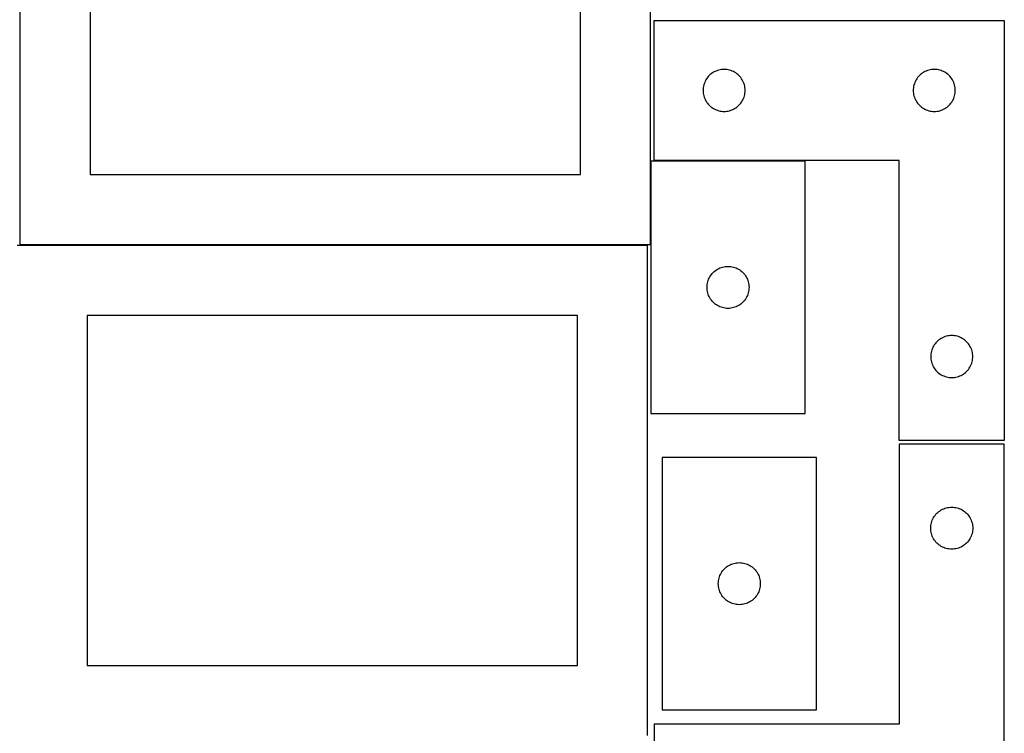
# Model space of a CAD drawing. Header units: millimetres. Extents: x 7 to 1243, y 7 to 2493.
# Tile 14 of 19: x 821 to 1243, y 1275 to 1581. Entities that reach past the tile are written whole.
import ezdxf

# ---------------------------------------------------------------- set-up
doc = ezdxf.new("R2010")
doc.units = ezdxf.units.MM
doc.layers.add('CUT', color=7, linetype='CONTINUOUS', true_color=0x000000)

msp = doc.modelspace()

# ---------------------------------------------------------------- linework, layer by layer
at = {"layer": 'CUT'}
for p, q in [((821.050108, 1694.247011), (821.050108, 1484.247011)), ((1091.050108, 1484.247011), (1091.050108, 1694.247011)), ((851.050108, 1664.247011), (851.050108, 1514.247011)), ((1061.050108, 1514.247011), (1061.050108, 1664.247011)), ((1092.630732, 1520.279732), (1092.630732, 1580.279732)), ((1092.630732, 1580.279732), (1242.630732, 1580.279732)), ((1242.630732, 1580.279732), (1242.630732, 1400.279732)), ((1115.864174, 1556.213844), (1115.490552, 1555.758585)), ((1116.266771, 1556.643693), (1115.864174, 1556.213844)), ((1116.69662, 1557.04629), (1116.266771, 1556.643693)), ((1117.15188, 1557.419912), (1116.69662, 1557.04629)), ((1117.6306, 1557.762959), (1117.15188, 1557.419912)), ((1118.130732, 1558.073961), (1117.6306, 1557.762959)), ((1118.650134, 1558.351587), (1118.130732, 1558.073961)), ((1119.186581, 1558.594648), (1118.650134, 1558.351587)), ((1119.737777, 1558.802103), (1119.186581, 1558.594648)), ((1120.301361, 1558.973065), (1119.737777, 1558.802103)), ((1120.874919, 1559.1068), (1120.301361, 1558.973065)), ((1121.455997, 1559.202736), (1120.874919, 1559.1068)), ((1122.042104, 1559.260462), (1121.455997, 1559.202736)), ((1122.630732, 1559.279732), (1122.042104, 1559.260462)), ((1123.219361, 1559.260462), (1122.630732, 1559.279732)), ((1123.805468, 1559.202736), (1123.219361, 1559.260462)), ((1124.386545, 1559.1068), (1123.805468, 1559.202736)), ((1124.960104, 1558.973065), (1124.386545, 1559.1068)), ((1125.523688, 1558.802103), (1124.960104, 1558.973065)), ((1126.074883, 1558.594648), (1125.523688, 1558.802103)), ((1126.611331, 1558.351587), (1126.074883, 1558.594648)), ((1127.130732, 1558.073961), (1126.611331, 1558.351587)), ((1127.630864, 1557.762959), (1127.130732, 1558.073961)), ((1128.109585, 1557.419912), (1127.630864, 1557.762959)), ((1128.564845, 1557.04629), (1128.109585, 1557.419912)), ((1128.994693, 1556.643693), (1128.564845, 1557.04629)), ((1129.397291, 1556.213844), (1128.994693, 1556.643693)), ((1129.770912, 1555.758585), (1129.397291, 1556.213844)), ((1205.864174, 1556.213844), (1205.490552, 1555.758585)), ((1206.266771, 1556.643693), (1205.864174, 1556.213844)), ((1206.69662, 1557.04629), (1206.266771, 1556.643693)), ((1207.15188, 1557.419912), (1206.69662, 1557.04629)), ((1207.6306, 1557.762959), (1207.15188, 1557.419912)), ((1208.130732, 1558.073961), (1207.6306, 1557.762959)), ((1208.650134, 1558.351587), (1208.130732, 1558.073961)), ((1209.186581, 1558.594648), (1208.650134, 1558.351587)), ((1209.737777, 1558.802103), (1209.186581, 1558.594648)), ((1210.301361, 1558.973065), (1209.737777, 1558.802103)), ((1210.874919, 1559.1068), (1210.301361, 1558.973065)), ((1211.455997, 1559.202736), (1210.874919, 1559.1068)), ((1212.042104, 1559.260462), (1211.455997, 1559.202736)), ((1212.630732, 1559.279732), (1212.042104, 1559.260462)), ((1213.219361, 1559.260462), (1212.630732, 1559.279732)), ((1213.805468, 1559.202736), (1213.219361, 1559.260462)), ((1214.386545, 1559.1068), (1213.805468, 1559.202736)), ((1214.960104, 1558.973065), (1214.386545, 1559.1068)), ((1215.523688, 1558.802103), (1214.960104, 1558.973065)), ((1216.074883, 1558.594648), (1215.523688, 1558.802103)), ((1216.611331, 1558.351587), (1216.074883, 1558.594648)), ((1217.130732, 1558.073961), (1216.611331, 1558.351587)), ((1217.630864, 1557.762959), (1217.130732, 1558.073961)), ((1218.109585, 1557.419912), (1217.630864, 1557.762959)), ((1218.564845, 1557.04629), (1218.109585, 1557.419912)), ((1218.994693, 1556.643693), (1218.564845, 1557.04629)), ((1219.397291, 1556.213844), (1218.994693, 1556.643693)), ((1219.770912, 1555.758585), (1219.397291, 1556.213844)), ((1113.803665, 1552.035545), (1113.707729, 1551.454468)), ((1113.9374, 1552.609104), (1113.803665, 1552.035545)), ((1114.108361, 1553.172687), (1113.9374, 1552.609104)), ((1114.315817, 1553.723883), (1114.108361, 1553.172687)), ((1114.558878, 1554.26033), (1114.315817, 1553.723883)), ((1114.836504, 1554.779732), (1114.558878, 1554.26033)), ((1115.147506, 1555.279864), (1114.836504, 1554.779732)), ((1115.490552, 1555.758585), (1115.147506, 1555.279864)), ((1130.113959, 1555.279864), (1129.770912, 1555.758585)), ((1130.424961, 1554.779732), (1130.113959, 1555.279864)), ((1130.702587, 1554.26033), (1130.424961, 1554.779732)), ((1130.945648, 1553.723883), (1130.702587, 1554.26033)), ((1131.153104, 1553.172687), (1130.945648, 1553.723883)), ((1131.324065, 1552.609104), (1131.153104, 1553.172687)), ((1131.4578, 1552.035545), (1131.324065, 1552.609104)), ((1131.553736, 1551.454468), (1131.4578, 1552.035545)), ((1203.803665, 1552.035545), (1203.707729, 1551.454468)), ((1203.9374, 1552.609104), (1203.803665, 1552.035545)), ((1204.108361, 1553.172687), (1203.9374, 1552.609104)), ((1204.315817, 1553.723883), (1204.108361, 1553.172687)), ((1204.558878, 1554.26033), (1204.315817, 1553.723883)), ((1204.836504, 1554.779732), (1204.558878, 1554.26033)), ((1205.147506, 1555.279864), (1204.836504, 1554.779732)), ((1205.490552, 1555.758585), (1205.147506, 1555.279864)), ((1220.113959, 1555.279864), (1219.770912, 1555.758585)), ((1220.424961, 1554.779732), (1220.113959, 1555.279864)), ((1220.702587, 1554.26033), (1220.424961, 1554.779732)), ((1220.945648, 1553.723883), (1220.702587, 1554.26033)), ((1221.153104, 1553.172687), (1220.945648, 1553.723883)), ((1221.324065, 1552.609104), (1221.153104, 1553.172687)), ((1221.4578, 1552.035545), (1221.324065, 1552.609104)), ((1221.553736, 1551.454468), (1221.4578, 1552.035545)), ((1113.650002, 1550.86836), (1113.630732, 1550.279732)), ((1113.630732, 1550.279732), (1113.650002, 1549.691104)), ((1113.707729, 1551.454468), (1113.650002, 1550.86836)), ((1113.650002, 1549.691104), (1113.707729, 1549.104996)), ((1113.707729, 1549.104996), (1113.803665, 1548.523919)), ((1113.803665, 1548.523919), (1113.9374, 1547.950361)), ((1113.9374, 1547.950361), (1114.108361, 1547.386777)), ((1131.153104, 1547.386777), (1131.324065, 1547.950361)), ((1131.324065, 1547.950361), (1131.4578, 1548.523919)), ((1131.4578, 1548.523919), (1131.553736, 1549.104996)), ((1131.611463, 1550.86836), (1131.553736, 1551.454468)), ((1131.553736, 1549.104996), (1131.611463, 1549.691104)), ((1131.630732, 1550.279732), (1131.611463, 1550.86836)), ((1131.611463, 1549.691104), (1131.630732, 1550.279732)), ((1203.650002, 1550.86836), (1203.630732, 1550.279732)), ((1203.630732, 1550.279732), (1203.650002, 1549.691104)), ((1203.707729, 1551.454468), (1203.650002, 1550.86836)), ((1203.650002, 1549.691104), (1203.707729, 1549.104996)), ((1203.707729, 1549.104996), (1203.803665, 1548.523919)), ((1203.803665, 1548.523919), (1203.9374, 1547.950361)), ((1203.9374, 1547.950361), (1204.108361, 1547.386777)), ((1221.153104, 1547.386777), (1221.324065, 1547.950361)), ((1221.324065, 1547.950361), (1221.4578, 1548.523919)), ((1221.4578, 1548.523919), (1221.553736, 1549.104996)), ((1221.611463, 1550.86836), (1221.553736, 1551.454468)), ((1221.553736, 1549.104996), (1221.611463, 1549.691104)), ((1221.630732, 1550.279732), (1221.611463, 1550.86836)), ((1221.611463, 1549.691104), (1221.630732, 1550.279732)), ((1114.108361, 1547.386777), (1114.315817, 1546.835581)), ((1114.315817, 1546.835581), (1114.558878, 1546.299134)), ((1114.558878, 1546.299134), (1114.836504, 1545.779732)), ((1114.836504, 1545.779732), (1115.147506, 1545.2796)), ((1115.147506, 1545.2796), (1115.490552, 1544.800879)), ((1115.490552, 1544.800879), (1115.864174, 1544.34562)), ((1115.864174, 1544.34562), (1116.266771, 1543.915771)), ((1116.266771, 1543.915771), (1116.69662, 1543.513174)), ((1116.69662, 1543.513174), (1117.15188, 1543.139552)), ((1128.109585, 1543.139552), (1128.564845, 1543.513174)), ((1128.564845, 1543.513174), (1128.994693, 1543.915771)), ((1128.994693, 1543.915771), (1129.397291, 1544.34562)), ((1129.397291, 1544.34562), (1129.770912, 1544.800879)), ((1129.770912, 1544.800879), (1130.113959, 1545.2796)), ((1130.113959, 1545.2796), (1130.424961, 1545.779732)), ((1130.424961, 1545.779732), (1130.702587, 1546.299134)), ((1130.702587, 1546.299134), (1130.945648, 1546.835581)), ((1130.945648, 1546.835581), (1131.153104, 1547.386777)), ((1204.108361, 1547.386777), (1204.315817, 1546.835581)), ((1204.315817, 1546.835581), (1204.558878, 1546.299134)), ((1204.558878, 1546.299134), (1204.836504, 1545.779732)), ((1204.836504, 1545.779732), (1205.147506, 1545.2796)), ((1205.147506, 1545.2796), (1205.490552, 1544.800879)), ((1205.490552, 1544.800879), (1205.864174, 1544.34562)), ((1205.864174, 1544.34562), (1206.266771, 1543.915771)), ((1206.266771, 1543.915771), (1206.69662, 1543.513174)), ((1206.69662, 1543.513174), (1207.15188, 1543.139552)), ((1218.109585, 1543.139552), (1218.564845, 1543.513174)), ((1218.564845, 1543.513174), (1218.994693, 1543.915771)), ((1218.994693, 1543.915771), (1219.397291, 1544.34562)), ((1219.397291, 1544.34562), (1219.770912, 1544.800879)), ((1219.770912, 1544.800879), (1220.113959, 1545.2796)), ((1220.113959, 1545.2796), (1220.424961, 1545.779732)), ((1220.424961, 1545.779732), (1220.702587, 1546.299134)), ((1220.702587, 1546.299134), (1220.945648, 1546.835581)), ((1220.945648, 1546.835581), (1221.153104, 1547.386777)), ((1117.15188, 1543.139552), (1117.6306, 1542.796506)), ((1117.6306, 1542.796506), (1118.130732, 1542.485504)), ((1118.130732, 1542.485504), (1118.650134, 1542.207877)), ((1118.650134, 1542.207877), (1119.186581, 1541.964816)), ((1119.186581, 1541.964816), (1119.737777, 1541.757361)), ((1119.737777, 1541.757361), (1120.301361, 1541.5864)), ((1120.301361, 1541.5864), (1120.874919, 1541.452665)), ((1120.874919, 1541.452665), (1121.455997, 1541.356728)), ((1121.455997, 1541.356728), (1122.042104, 1541.299002)), ((1122.042104, 1541.299002), (1122.630732, 1541.279732)), ((1122.630732, 1541.279732), (1123.219361, 1541.299002)), ((1123.219361, 1541.299002), (1123.805468, 1541.356728)), ((1123.805468, 1541.356728), (1124.386545, 1541.452665)), ((1124.386545, 1541.452665), (1124.960104, 1541.5864)), ((1124.960104, 1541.5864), (1125.523688, 1541.757361)), ((1125.523688, 1541.757361), (1126.074883, 1541.964816)), ((1126.074883, 1541.964816), (1126.611331, 1542.207877)), ((1126.611331, 1542.207877), (1127.130732, 1542.485504)), ((1127.130732, 1542.485504), (1127.630864, 1542.796506)), ((1127.630864, 1542.796506), (1128.109585, 1543.139552)), ((1207.15188, 1543.139552), (1207.6306, 1542.796506)), ((1207.6306, 1542.796506), (1208.130732, 1542.485504)), ((1208.130732, 1542.485504), (1208.650134, 1542.207877)), ((1208.650134, 1542.207877), (1209.186581, 1541.964816)), ((1209.186581, 1541.964816), (1209.737777, 1541.757361)), ((1209.737777, 1541.757361), (1210.301361, 1541.5864)), ((1210.301361, 1541.5864), (1210.874919, 1541.452665)), ((1210.874919, 1541.452665), (1211.455997, 1541.356728)), ((1211.455997, 1541.356728), (1212.042104, 1541.299002)), ((1212.042104, 1541.299002), (1212.630732, 1541.279732)), ((1212.630732, 1541.279732), (1213.219361, 1541.299002)), ((1213.219361, 1541.299002), (1213.805468, 1541.356728)), ((1213.805468, 1541.356728), (1214.386545, 1541.452665)), ((1214.386545, 1541.452665), (1214.960104, 1541.5864)), ((1214.960104, 1541.5864), (1215.523688, 1541.757361)), ((1215.523688, 1541.757361), (1216.074883, 1541.964816)), ((1216.074883, 1541.964816), (1216.611331, 1542.207877)), ((1216.611331, 1542.207877), (1217.130732, 1542.485504)), ((1217.130732, 1542.485504), (1217.630864, 1542.796506)), ((1217.630864, 1542.796506), (1218.109585, 1543.139552)), ((1157.305379, 1519.914981), (1091.305379, 1519.914981)), ((1091.305379, 1519.914981), (1091.305379, 1411.914981)), ((1197.630732, 1520.279732), (1092.630732, 1520.279732)), ((1157.305379, 1411.914981), (1157.305379, 1519.914981)), ((1197.630732, 1400.279732), (1197.630732, 1520.279732)), ((851.050108, 1514.247011), (1061.050108, 1514.247011)), ((1089.787321, 1483.917787), (819.787321, 1483.917787)), ((821.050108, 1484.247011), (1091.050108, 1484.247011)), ((1089.787321, 1273.917787), (1089.787321, 1483.917787)), ((1117.165199, 1471.393834), (1117.53882, 1471.849094)), ((1117.53882, 1471.849094), (1117.941418, 1472.278942)), ((1117.941418, 1472.278942), (1118.371266, 1472.681539)), ((1118.371266, 1472.681539), (1118.826526, 1473.055161)), ((1118.826526, 1473.055161), (1119.305246, 1473.398208)), ((1119.305246, 1473.398208), (1119.805379, 1473.70921)), ((1119.805379, 1473.70921), (1120.32478, 1473.986836)), ((1120.32478, 1473.986836), (1120.861228, 1474.229897)), ((1120.861228, 1474.229897), (1121.412423, 1474.437352)), ((1121.412423, 1474.437352), (1121.976007, 1474.608314)), ((1121.976007, 1474.608314), (1122.549566, 1474.742049)), ((1122.549566, 1474.742049), (1123.130643, 1474.837985)), ((1123.130643, 1474.837985), (1123.71675, 1474.895712)), ((1123.71675, 1474.895712), (1124.305379, 1474.914981)), ((1124.305379, 1474.914981), (1124.894007, 1474.895712)), ((1124.894007, 1474.895712), (1125.480114, 1474.837985)), ((1125.480114, 1474.837985), (1126.061191, 1474.742049)), ((1126.061191, 1474.742049), (1126.63475, 1474.608314)), ((1126.63475, 1474.608314), (1127.198334, 1474.437352)), ((1127.198334, 1474.437352), (1127.749529, 1474.229897)), ((1127.749529, 1474.229897), (1128.285977, 1473.986836)), ((1128.285977, 1473.986836), (1128.805379, 1473.70921)), ((1128.805379, 1473.70921), (1129.305511, 1473.398208)), ((1129.305511, 1473.398208), (1129.784231, 1473.055161)), ((1129.784231, 1473.055161), (1130.239491, 1472.681539)), ((1130.239491, 1472.681539), (1130.66934, 1472.278942)), ((1130.66934, 1472.278942), (1131.071937, 1471.849094)), ((1131.071937, 1471.849094), (1131.445559, 1471.393834)), ((1115.382375, 1467.089717), (1115.478311, 1467.670794)), ((1115.478311, 1467.670794), (1115.612046, 1468.244353)), ((1115.612046, 1468.244353), (1115.783007, 1468.807936)), ((1115.783007, 1468.807936), (1115.990463, 1469.359132)), ((1115.990463, 1469.359132), (1116.233524, 1469.895579)), ((1116.233524, 1469.895579), (1116.51115, 1470.414981)), ((1116.51115, 1470.414981), (1116.822152, 1470.915113)), ((1116.822152, 1470.915113), (1117.165199, 1471.393834)), ((1131.445559, 1471.393834), (1131.788605, 1470.915113)), ((1131.788605, 1470.915113), (1132.099607, 1470.414981)), ((1132.099607, 1470.414981), (1132.377233, 1469.895579)), ((1132.377233, 1469.895579), (1132.620294, 1469.359132)), ((1132.620294, 1469.359132), (1132.82775, 1468.807936)), ((1132.82775, 1468.807936), (1132.998711, 1468.244353)), ((1132.998711, 1468.244353), (1133.132446, 1467.670794)), ((1133.132446, 1467.670794), (1133.228382, 1467.089717)), ((1115.305379, 1465.914981), (1115.324648, 1466.503609)), ((1115.324648, 1465.326353), (1115.305379, 1465.914981)), ((1115.324648, 1466.503609), (1115.382375, 1467.089717)), ((1115.382375, 1464.740245), (1115.324648, 1465.326353)), ((1115.478311, 1464.159168), (1115.382375, 1464.740245)), ((1115.612046, 1463.58561), (1115.478311, 1464.159168)), ((1115.783007, 1463.022026), (1115.612046, 1463.58561)), ((1132.998711, 1463.58561), (1132.82775, 1463.022026)), ((1133.132446, 1464.159168), (1132.998711, 1463.58561)), ((1133.228382, 1464.740245), (1133.132446, 1464.159168)), ((1133.228382, 1467.089717), (1133.286109, 1466.503609)), ((1133.286109, 1465.326353), (1133.228382, 1464.740245)), ((1133.286109, 1466.503609), (1133.305379, 1465.914981)), ((1133.305379, 1465.914981), (1133.286109, 1465.326353)), ((1115.990463, 1462.47083), (1115.783007, 1463.022026)), ((1116.233524, 1461.934383), (1115.990463, 1462.47083)), ((1116.51115, 1461.414981), (1116.233524, 1461.934383)), ((1116.822152, 1460.914849), (1116.51115, 1461.414981)), ((1117.165199, 1460.436128), (1116.822152, 1460.914849)), ((1117.53882, 1459.980869), (1117.165199, 1460.436128)), ((1117.941418, 1459.55102), (1117.53882, 1459.980869)), ((1118.371266, 1459.148423), (1117.941418, 1459.55102)), ((1118.826526, 1458.774801), (1118.371266, 1459.148423)), ((1130.239491, 1459.148423), (1129.784231, 1458.774801)), ((1130.66934, 1459.55102), (1130.239491, 1459.148423)), ((1131.071937, 1459.980869), (1130.66934, 1459.55102)), ((1131.445559, 1460.436128), (1131.071937, 1459.980869)), ((1131.788605, 1460.914849), (1131.445559, 1460.436128)), ((1132.099607, 1461.414981), (1131.788605, 1460.914849)), ((1132.377233, 1461.934383), (1132.099607, 1461.414981)), ((1132.620294, 1462.47083), (1132.377233, 1461.934383)), ((1132.82775, 1463.022026), (1132.620294, 1462.47083)), ((1119.305246, 1458.431755), (1118.826526, 1458.774801)), ((1119.805379, 1458.120753), (1119.305246, 1458.431755)), ((1120.32478, 1457.843127), (1119.805379, 1458.120753)), ((1120.861228, 1457.600065), (1120.32478, 1457.843127)), ((1121.412423, 1457.39261), (1120.861228, 1457.600065)), ((1121.976007, 1457.221649), (1121.412423, 1457.39261)), ((1122.549566, 1457.087914), (1121.976007, 1457.221649)), ((1123.130643, 1456.991977), (1122.549566, 1457.087914)), ((1123.71675, 1456.934251), (1123.130643, 1456.991977)), ((1124.305379, 1456.914981), (1123.71675, 1456.934251)), ((1124.894007, 1456.934251), (1124.305379, 1456.914981)), ((1125.480114, 1456.991977), (1124.894007, 1456.934251)), ((1126.061191, 1457.087914), (1125.480114, 1456.991977)), ((1126.63475, 1457.221649), (1126.061191, 1457.087914)), ((1127.198334, 1457.39261), (1126.63475, 1457.221649)), ((1127.749529, 1457.600065), (1127.198334, 1457.39261)), ((1128.285977, 1457.843127), (1127.749529, 1457.600065)), ((1128.805379, 1458.120753), (1128.285977, 1457.843127)), ((1129.305511, 1458.431755), (1128.805379, 1458.120753)), ((1129.784231, 1458.774801), (1129.305511, 1458.431755)), ((1059.787321, 1453.917787), (849.787321, 1453.917787)), ((849.787321, 1453.917787), (849.787321, 1303.917787)), ((1059.787321, 1303.917787), (1059.787321, 1453.917787)), ((1213.364174, 1442.213844), (1212.990552, 1441.758585)), ((1213.766771, 1442.643693), (1213.364174, 1442.213844)), ((1214.19662, 1443.04629), (1213.766771, 1442.643693)), ((1214.65188, 1443.419912), (1214.19662, 1443.04629)), ((1215.1306, 1443.762959), (1214.65188, 1443.419912)), ((1215.630732, 1444.073961), (1215.1306, 1443.762959)), ((1216.150134, 1444.351587), (1215.630732, 1444.073961)), ((1216.686581, 1444.594648), (1216.150134, 1444.351587)), ((1217.237777, 1444.802103), (1216.686581, 1444.594648)), ((1217.801361, 1444.973065), (1217.237777, 1444.802103)), ((1218.374919, 1445.1068), (1217.801361, 1444.973065)), ((1218.955997, 1445.202736), (1218.374919, 1445.1068)), ((1219.542104, 1445.260462), (1218.955997, 1445.202736)), ((1220.130732, 1445.279732), (1219.542104, 1445.260462)), ((1220.719361, 1445.260462), (1220.130732, 1445.279732)), ((1221.305468, 1445.202736), (1220.719361, 1445.260462)), ((1221.886545, 1445.1068), (1221.305468, 1445.202736)), ((1222.460104, 1444.973065), (1221.886545, 1445.1068)), ((1223.023688, 1444.802103), (1222.460104, 1444.973065)), ((1223.574883, 1444.594648), (1223.023688, 1444.802103)), ((1224.111331, 1444.351587), (1223.574883, 1444.594648)), ((1224.630732, 1444.073961), (1224.111331, 1444.351587)), ((1225.130864, 1443.762959), (1224.630732, 1444.073961)), ((1225.609585, 1443.419912), (1225.130864, 1443.762959)), ((1226.064845, 1443.04629), (1225.609585, 1443.419912)), ((1226.494693, 1442.643693), (1226.064845, 1443.04629)), ((1226.897291, 1442.213844), (1226.494693, 1442.643693)), ((1227.270912, 1441.758585), (1226.897291, 1442.213844)), ((1211.303665, 1438.035545), (1211.207729, 1437.454468)), ((1211.4374, 1438.609104), (1211.303665, 1438.035545)), ((1211.608361, 1439.172687), (1211.4374, 1438.609104)), ((1211.815817, 1439.723883), (1211.608361, 1439.172687)), ((1212.058878, 1440.26033), (1211.815817, 1439.723883)), ((1212.336504, 1440.779732), (1212.058878, 1440.26033)), ((1212.647506, 1441.279864), (1212.336504, 1440.779732)), ((1212.990552, 1441.758585), (1212.647506, 1441.279864)), ((1227.613959, 1441.279864), (1227.270912, 1441.758585)), ((1227.924961, 1440.779732), (1227.613959, 1441.279864)), ((1228.202587, 1440.26033), (1227.924961, 1440.779732)), ((1228.445648, 1439.723883), (1228.202587, 1440.26033)), ((1228.653104, 1439.172687), (1228.445648, 1439.723883)), ((1228.824065, 1438.609104), (1228.653104, 1439.172687)), ((1228.9578, 1438.035545), (1228.824065, 1438.609104)), ((1229.053736, 1437.454468), (1228.9578, 1438.035545)), ((1211.150002, 1436.86836), (1211.130732, 1436.279732)), ((1211.130732, 1436.279732), (1211.150002, 1435.691104)), ((1211.207729, 1437.454468), (1211.150002, 1436.86836)), ((1211.150002, 1435.691104), (1211.207729, 1435.104996)), ((1211.207729, 1435.104996), (1211.303665, 1434.523919)), ((1211.303665, 1434.523919), (1211.4374, 1433.950361)), ((1211.4374, 1433.950361), (1211.608361, 1433.386777)), ((1228.653104, 1433.386777), (1228.824065, 1433.950361)), ((1228.824065, 1433.950361), (1228.9578, 1434.523919)), ((1228.9578, 1434.523919), (1229.053736, 1435.104996)), ((1229.111463, 1436.86836), (1229.053736, 1437.454468)), ((1229.053736, 1435.104996), (1229.111463, 1435.691104)), ((1229.130732, 1436.279732), (1229.111463, 1436.86836)), ((1229.111463, 1435.691104), (1229.130732, 1436.279732)), ((1211.608361, 1433.386777), (1211.815817, 1432.835581)), ((1211.815817, 1432.835581), (1212.058878, 1432.299134)), ((1212.058878, 1432.299134), (1212.336504, 1431.779732)), ((1212.336504, 1431.779732), (1212.647506, 1431.2796)), ((1212.647506, 1431.2796), (1212.990552, 1430.800879)), ((1212.990552, 1430.800879), (1213.364174, 1430.34562)), ((1213.364174, 1430.34562), (1213.766771, 1429.915771)), ((1213.766771, 1429.915771), (1214.19662, 1429.513174)), ((1226.064845, 1429.513174), (1226.494693, 1429.915771)), ((1226.494693, 1429.915771), (1226.897291, 1430.34562)), ((1226.897291, 1430.34562), (1227.270912, 1430.800879)), ((1227.270912, 1430.800879), (1227.613959, 1431.2796)), ((1227.613959, 1431.2796), (1227.924961, 1431.779732)), ((1227.924961, 1431.779732), (1228.202587, 1432.299134)), ((1228.202587, 1432.299134), (1228.445648, 1432.835581)), ((1228.445648, 1432.835581), (1228.653104, 1433.386777)), ((1214.19662, 1429.513174), (1214.65188, 1429.139552)), ((1214.65188, 1429.139552), (1215.1306, 1428.796506)), ((1215.1306, 1428.796506), (1215.630732, 1428.485504)), ((1215.630732, 1428.485504), (1216.150134, 1428.207877)), ((1216.150134, 1428.207877), (1216.686581, 1427.964816)), ((1216.686581, 1427.964816), (1217.237777, 1427.757361)), ((1217.237777, 1427.757361), (1217.801361, 1427.5864)), ((1217.801361, 1427.5864), (1218.374919, 1427.452665)), ((1218.374919, 1427.452665), (1218.955997, 1427.356728)), ((1218.955997, 1427.356728), (1219.542104, 1427.299002)), ((1219.542104, 1427.299002), (1220.130732, 1427.279732)), ((1220.130732, 1427.279732), (1220.719361, 1427.299002)), ((1220.719361, 1427.299002), (1221.305468, 1427.356728)), ((1221.305468, 1427.356728), (1221.886545, 1427.452665)), ((1221.886545, 1427.452665), (1222.460104, 1427.5864)), ((1222.460104, 1427.5864), (1223.023688, 1427.757361)), ((1223.023688, 1427.757361), (1223.574883, 1427.964816)), ((1223.574883, 1427.964816), (1224.111331, 1428.207877)), ((1224.111331, 1428.207877), (1224.630732, 1428.485504)), ((1224.630732, 1428.485504), (1225.130864, 1428.796506)), ((1225.130864, 1428.796506), (1225.609585, 1429.139552)), ((1225.609585, 1429.139552), (1226.064845, 1429.513174)), ((1091.305379, 1411.914981), (1157.305379, 1411.914981)), ((1242.630732, 1400.279732), (1197.630732, 1400.279732)), ((1242.614258, 1398.763736), (1197.614258, 1398.763736)), ((1197.614258, 1398.763736), (1197.614258, 1278.763736)), ((1242.614258, 1218.763736), (1242.614258, 1398.763736)), ((1096.136001, 1392.990052), (1096.136001, 1284.990052)), ((1162.136001, 1392.990052), (1096.136001, 1392.990052)), ((1162.136001, 1284.990052), (1162.136001, 1392.990052)), ((1215.114126, 1370.246963), (1215.614258, 1370.557965)), ((1215.614258, 1370.557965), (1216.13366, 1370.835591)), ((1216.13366, 1370.835591), (1216.670108, 1371.078652)), ((1216.670108, 1371.078652), (1217.221303, 1371.286107)), ((1217.221303, 1371.286107), (1217.784887, 1371.457069)), ((1217.784887, 1371.457069), (1218.358446, 1371.590804)), ((1218.358446, 1371.590804), (1218.939523, 1371.68674)), ((1218.939523, 1371.68674), (1219.52563, 1371.744466)), ((1219.52563, 1371.744466), (1220.114258, 1371.763736)), ((1220.114258, 1371.763736), (1220.702887, 1371.744466)), ((1220.702887, 1371.744466), (1221.288994, 1371.68674)), ((1221.288994, 1371.68674), (1221.870071, 1371.590804)), ((1221.870071, 1371.590804), (1222.44363, 1371.457069)), ((1222.44363, 1371.457069), (1223.007214, 1371.286107)), ((1223.007214, 1371.286107), (1223.558409, 1371.078652)), ((1223.558409, 1371.078652), (1224.094857, 1370.835591)), ((1224.094857, 1370.835591), (1224.614258, 1370.557965)), ((1224.614258, 1370.557965), (1225.114391, 1370.246963)), ((1211.799343, 1366.207887), (1212.042404, 1366.744334)), ((1212.042404, 1366.744334), (1212.32003, 1367.263736)), ((1212.32003, 1367.263736), (1212.631032, 1367.763868)), ((1212.631032, 1367.763868), (1212.974078, 1368.242589)), ((1212.974078, 1368.242589), (1213.3477, 1368.697848)), ((1213.3477, 1368.697848), (1213.750297, 1369.127697)), ((1213.750297, 1369.127697), (1214.180146, 1369.530294)), ((1214.180146, 1369.530294), (1214.635406, 1369.903916)), ((1214.635406, 1369.903916), (1215.114126, 1370.246963)), ((1225.114391, 1370.246963), (1225.593111, 1369.903916)), ((1225.593111, 1369.903916), (1226.048371, 1369.530294)), ((1226.048371, 1369.530294), (1226.478219, 1369.127697)), ((1226.478219, 1369.127697), (1226.880817, 1368.697848)), ((1226.880817, 1368.697848), (1227.254439, 1368.242589)), ((1227.254439, 1368.242589), (1227.597485, 1367.763868)), ((1227.597485, 1367.763868), (1227.908487, 1367.263736)), ((1227.908487, 1367.263736), (1228.186113, 1366.744334)), ((1228.186113, 1366.744334), (1228.429174, 1366.207887)), ((1211.114258, 1362.763736), (1211.133528, 1363.352364)), ((1211.133528, 1362.175108), (1211.114258, 1362.763736)), ((1211.133528, 1363.352364), (1211.191255, 1363.938472)), ((1211.191255, 1361.589), (1211.133528, 1362.175108)), ((1211.191255, 1363.938472), (1211.287191, 1364.519549)), ((1211.287191, 1364.519549), (1211.420926, 1365.093107)), ((1211.420926, 1365.093107), (1211.591887, 1365.656691)), ((1211.591887, 1365.656691), (1211.799343, 1366.207887)), ((1228.429174, 1366.207887), (1228.63663, 1365.656691)), ((1228.63663, 1365.656691), (1228.807591, 1365.093107)), ((1228.807591, 1365.093107), (1228.941326, 1364.519549)), ((1228.941326, 1364.519549), (1229.037262, 1363.938472)), ((1229.037262, 1363.938472), (1229.094989, 1363.352364)), ((1229.094989, 1362.175108), (1229.037262, 1361.589)), ((1229.094989, 1363.352364), (1229.114258, 1362.763736)), ((1229.114258, 1362.763736), (1229.094989, 1362.175108)), ((1211.287191, 1361.007923), (1211.191255, 1361.589)), ((1211.420926, 1360.434365), (1211.287191, 1361.007923)), ((1211.591887, 1359.870781), (1211.420926, 1360.434365)), ((1211.799343, 1359.319585), (1211.591887, 1359.870781)), ((1212.042404, 1358.783138), (1211.799343, 1359.319585)), ((1212.32003, 1358.263736), (1212.042404, 1358.783138)), ((1212.631032, 1357.763604), (1212.32003, 1358.263736)), ((1227.908487, 1358.263736), (1227.597485, 1357.763604)), ((1228.186113, 1358.783138), (1227.908487, 1358.263736)), ((1228.429174, 1359.319585), (1228.186113, 1358.783138)), ((1228.63663, 1359.870781), (1228.429174, 1359.319585)), ((1228.807591, 1360.434365), (1228.63663, 1359.870781)), ((1228.941326, 1361.007923), (1228.807591, 1360.434365)), ((1229.037262, 1361.589), (1228.941326, 1361.007923)), ((1212.974078, 1357.284883), (1212.631032, 1357.763604)), ((1213.3477, 1356.829624), (1212.974078, 1357.284883)), ((1213.750297, 1356.399775), (1213.3477, 1356.829624)), ((1214.180146, 1355.997178), (1213.750297, 1356.399775)), ((1214.635406, 1355.623556), (1214.180146, 1355.997178)), ((1215.114126, 1355.28051), (1214.635406, 1355.623556)), ((1215.614258, 1354.969507), (1215.114126, 1355.28051)), ((1216.13366, 1354.691881), (1215.614258, 1354.969507)), ((1216.670108, 1354.44882), (1216.13366, 1354.691881)), ((1217.221303, 1354.241365), (1216.670108, 1354.44882)), ((1217.784887, 1354.070404), (1217.221303, 1354.241365)), ((1218.358446, 1353.936669), (1217.784887, 1354.070404)), ((1218.939523, 1353.840732), (1218.358446, 1353.936669)), ((1219.52563, 1353.783006), (1218.939523, 1353.840732)), ((1220.114258, 1353.763736), (1219.52563, 1353.783006)), ((1220.702887, 1353.783006), (1220.114258, 1353.763736)), ((1221.288994, 1353.840732), (1220.702887, 1353.783006)), ((1221.870071, 1353.936669), (1221.288994, 1353.840732)), ((1222.44363, 1354.070404), (1221.870071, 1353.936669)), ((1223.007214, 1354.241365), (1222.44363, 1354.070404)), ((1223.558409, 1354.44882), (1223.007214, 1354.241365)), ((1224.094857, 1354.691881), (1223.558409, 1354.44882)), ((1224.614258, 1354.969507), (1224.094857, 1354.691881)), ((1225.114391, 1355.28051), (1224.614258, 1354.969507)), ((1225.593111, 1355.623556), (1225.114391, 1355.28051)), ((1226.048371, 1355.997178), (1225.593111, 1355.623556)), ((1226.478219, 1356.399775), (1226.048371, 1355.997178)), ((1226.880817, 1356.829624), (1226.478219, 1356.399775)), ((1227.254439, 1357.284883), (1226.880817, 1356.829624)), ((1227.597485, 1357.763604), (1227.254439, 1357.284883)), ((1122.369443, 1344.924164), (1122.77204, 1345.354013)), ((1122.77204, 1345.354013), (1123.201889, 1345.75661)), ((1123.201889, 1345.75661), (1123.657148, 1346.130232)), ((1123.657148, 1346.130232), (1124.135869, 1346.473278)), ((1124.135869, 1346.473278), (1124.636001, 1346.78428)), ((1124.636001, 1346.78428), (1125.155403, 1347.061906)), ((1125.155403, 1347.061906), (1125.69185, 1347.304967)), ((1125.69185, 1347.304967), (1126.243046, 1347.512423)), ((1126.243046, 1347.512423), (1126.80663, 1347.683384)), ((1126.80663, 1347.683384), (1127.380188, 1347.817119)), ((1127.380188, 1347.817119), (1127.961266, 1347.913055)), ((1127.961266, 1347.913055), (1128.547373, 1347.970782)), ((1128.547373, 1347.970782), (1129.136001, 1347.990052)), ((1129.136001, 1347.990052), (1129.724629, 1347.970782)), ((1129.724629, 1347.970782), (1130.310737, 1347.913055)), ((1130.310737, 1347.913055), (1130.891814, 1347.817119)), ((1130.891814, 1347.817119), (1131.465373, 1347.683384)), ((1131.465373, 1347.683384), (1132.028957, 1347.512423)), ((1132.028957, 1347.512423), (1132.580152, 1347.304967)), ((1132.580152, 1347.304967), (1133.1166, 1347.061906)), ((1133.1166, 1347.061906), (1133.636001, 1346.78428)), ((1133.636001, 1346.78428), (1134.136133, 1346.473278)), ((1134.136133, 1346.473278), (1134.614854, 1346.130232)), ((1134.614854, 1346.130232), (1135.070114, 1345.75661)), ((1135.070114, 1345.75661), (1135.499962, 1345.354013)), ((1135.499962, 1345.354013), (1135.90256, 1344.924164)), ((1120.308934, 1340.745864), (1120.442669, 1341.319423)), ((1120.442669, 1341.319423), (1120.61363, 1341.883007)), ((1120.61363, 1341.883007), (1120.821086, 1342.434202)), ((1120.821086, 1342.434202), (1121.064147, 1342.97065)), ((1121.064147, 1342.97065), (1121.341773, 1343.490052)), ((1121.341773, 1343.490052), (1121.652775, 1343.990184)), ((1121.652775, 1343.990184), (1121.995821, 1344.468904)), ((1121.995821, 1344.468904), (1122.369443, 1344.924164)), ((1135.90256, 1344.924164), (1136.276181, 1344.468904)), ((1136.276181, 1344.468904), (1136.619228, 1343.990184)), ((1136.619228, 1343.990184), (1136.93023, 1343.490052)), ((1136.93023, 1343.490052), (1137.207856, 1342.97065)), ((1137.207856, 1342.97065), (1137.450917, 1342.434202)), ((1137.450917, 1342.434202), (1137.658372, 1341.883007)), ((1137.658372, 1341.883007), (1137.829334, 1341.319423)), ((1137.829334, 1341.319423), (1137.963069, 1340.745864)), ((1120.136001, 1338.990052), (1120.155271, 1339.57868)), ((1120.155271, 1338.401423), (1120.136001, 1338.990052)), ((1120.155271, 1339.57868), (1120.212998, 1340.164787)), ((1120.212998, 1337.815316), (1120.155271, 1338.401423)), ((1120.212998, 1340.164787), (1120.308934, 1340.745864)), ((1120.308934, 1337.234239), (1120.212998, 1337.815316)), ((1120.442669, 1336.66068), (1120.308934, 1337.234239)), ((1137.963069, 1337.234239), (1137.829334, 1336.66068)), ((1137.963069, 1340.745864), (1138.059005, 1340.164787)), ((1138.059005, 1337.815316), (1137.963069, 1337.234239)), ((1138.059005, 1340.164787), (1138.116732, 1339.57868)), ((1138.116732, 1338.401423), (1138.059005, 1337.815316)), ((1138.116732, 1339.57868), (1138.136001, 1338.990052)), ((1138.136001, 1338.990052), (1138.116732, 1338.401423)), ((1120.61363, 1336.097096), (1120.442669, 1336.66068)), ((1120.821086, 1335.545901), (1120.61363, 1336.097096)), ((1121.064147, 1335.009453), (1120.821086, 1335.545901)), ((1121.341773, 1334.490052), (1121.064147, 1335.009453)), ((1121.652775, 1333.989919), (1121.341773, 1334.490052)), ((1121.995821, 1333.511199), (1121.652775, 1333.989919)), ((1122.369443, 1333.055939), (1121.995821, 1333.511199)), ((1122.77204, 1332.626091), (1122.369443, 1333.055939)), ((1123.201889, 1332.223493), (1122.77204, 1332.626091)), ((1135.499962, 1332.626091), (1135.070114, 1332.223493)), ((1135.90256, 1333.055939), (1135.499962, 1332.626091)), ((1136.276181, 1333.511199), (1135.90256, 1333.055939)), ((1136.619228, 1333.989919), (1136.276181, 1333.511199)), ((1136.93023, 1334.490052), (1136.619228, 1333.989919)), ((1137.207856, 1335.009453), (1136.93023, 1334.490052)), ((1137.450917, 1335.545901), (1137.207856, 1335.009453)), ((1137.658372, 1336.097096), (1137.450917, 1335.545901)), ((1137.829334, 1336.66068), (1137.658372, 1336.097096)), ((1123.657148, 1331.849872), (1123.201889, 1332.223493)), ((1124.135869, 1331.506825), (1123.657148, 1331.849872)), ((1124.636001, 1331.195823), (1124.135869, 1331.506825)), ((1125.155403, 1330.918197), (1124.636001, 1331.195823)), ((1125.69185, 1330.675136), (1125.155403, 1330.918197)), ((1126.243046, 1330.46768), (1125.69185, 1330.675136)), ((1126.80663, 1330.296719), (1126.243046, 1330.46768)), ((1127.380188, 1330.162984), (1126.80663, 1330.296719)), ((1127.961266, 1330.067048), (1127.380188, 1330.162984)), ((1128.547373, 1330.009321), (1127.961266, 1330.067048)), ((1129.136001, 1329.990052), (1128.547373, 1330.009321)), ((1129.724629, 1330.009321), (1129.136001, 1329.990052)), ((1130.310737, 1330.067048), (1129.724629, 1330.009321)), ((1130.891814, 1330.162984), (1130.310737, 1330.067048)), ((1131.465373, 1330.296719), (1130.891814, 1330.162984)), ((1132.028957, 1330.46768), (1131.465373, 1330.296719)), ((1132.580152, 1330.675136), (1132.028957, 1330.46768)), ((1133.1166, 1330.918197), (1132.580152, 1330.675136)), ((1133.636001, 1331.195823), (1133.1166, 1330.918197)), ((1134.136133, 1331.506825), (1133.636001, 1331.195823)), ((1134.614854, 1331.849872), (1134.136133, 1331.506825)), ((1135.070114, 1332.223493), (1134.614854, 1331.849872)), ((849.787321, 1303.917787), (1059.787321, 1303.917787)), ((1096.136001, 1284.990052), (1162.136001, 1284.990052)), ((1197.614258, 1278.763736), (1092.614258, 1278.763736)), ((1092.614258, 1278.763736), (1092.614258, 1218.763736))]:
    msp.add_line(p, q, dxfattribs=at)

doc.saveas('drawing.dxf')
